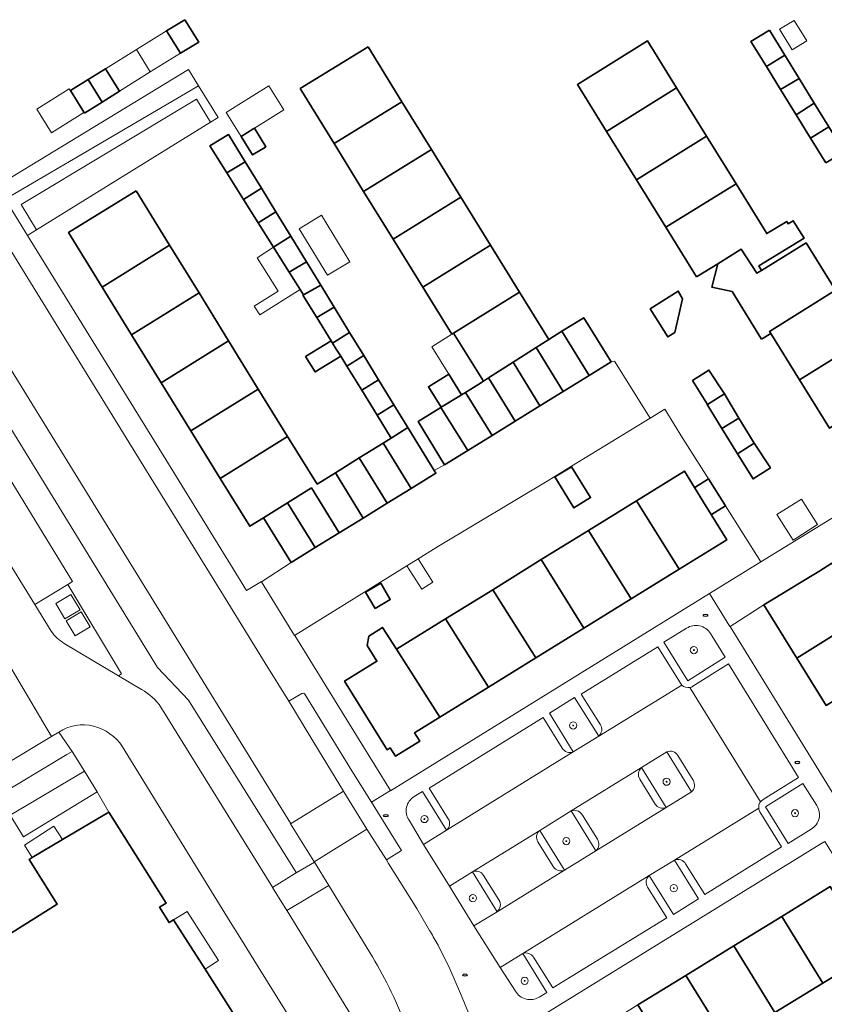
# Model space of a CAD drawing. Extents: x 147051 to 149075, y 463071 to 465537.
# Tile 226 of 229: x 147724 to 147813, y 465053 to 465163. Entities that reach past the tile are written whole.
import ezdxf

# ---------------------------------------------------------------- set-up
doc = ezdxf.new("R2010")
doc.units = 0
doc.header["$LTSCALE"] = 0.5
doc.layers.get('0').update_dxf_attribs({"linetype": 'CONTINUOUS'})
for name, color, linetype, lineweight in [('B-PV-GR-BEPLANTING_CULTUUR_BOSPLANTSOEN-GV', 252, 'CONTINUOUS', 18), ('B-PV-GR-BEPLANTING_CULTUUR_HEESTERS-GV', 252, 'CONTINUOUS', 18), ('B-PV-GR-BOOM-S', 252, 'CONTINUOUS', 25), ('B-PV-GR-GROENVOORZIENING-GV', 252, 'CONTINUOUS', 18), ('B-PV-IE-MEUBILAIR-S', 252, 'CONTINUOUS', 25), ('B-PV-OG-BEBOUWING-GV', 6, 'CONTINUOUS', 35), ('B-PV-OG-BEBOUWING_LUIFEL-GV', 6, 'CONTINUOUS', 18), ('B-PV-OG-TERREIN_BEGROEID-GV', 252, 'CONTINUOUS', 18), ('B-PV-OG-TERREIN_ERF-GV', 252, 'CONTINUOUS', 18), ('B-PV-VH-GESLOTENVERHARDING-GV', 252, 'CONTINUOUS', 18), ('B-PV-VH-GESLOTENVERHARDING_ASFALT-GV', 252, 'CONTINUOUS', 18), ('B-PV-VH-OPENVERHARDING-GV', 252, 'CONTINUOUS', 18), ('B-PV-VH-OPENVERHARDING_BETONSTRAATSTEEN-GV', 252, 'CONTINUOUS', 18), ('B-PV-VH-OPENVERHARDING_TEGEL-GV', 252, 'CONTINUOUS', 18)]:
    doc.layers.add(name, color=color, linetype=linetype, lineweight=lineweight)
doc.styles.add('NLCS-ISO', font='NLCS-ISO.ttf')

# ---------------------------------------------------------------- blocks, each defined once
blk = doc.blocks.new('SIE-MEUBILAIR_PUT-SO')
blk.add_ellipse((0, 0), major_axis=(1.25, 0), ratio=0.54)
blk = doc.blocks.new('SGR-BOOM_GBKN-SO')
at = {"linetype": 'ByBlock', "lineweight": 18}
h = blk.add_hatch(color=0, dxfattribs=at)
h.dxf.hatch_style = 1
edge = h.paths.add_edge_path()
edge.add_arc((0, 0), 0.25, 0, 360)
at = {"color": 0, "linetype": 'ByBlock', "lineweight": 18}
for radius in [2, 0.25]:
    blk.add_circle((0, 0), radius, dxfattribs=at)
at = {"color": 0, "linetype": 'ByBlock', "lineweight": 18, "style": 'NLCS-ISO'}
blk.add_attdef('SOORT', (2.5, 0), '', height=1.5, dxfattribs=at)

msp = doc.modelspace()

# ---------------------------------------------------------------- linework, layer by layer
at = {"layer": 'B-PV-GR-BEPLANTING_CULTUUR_BOSPLANTSOEN-GV', "flags": 128}
msp.add_lwpolyline([(147743.298, 465154.454), (147723.716, 465142.671), (147725.449, 465139.862), (147744.872, 465151.885)], close=True, dxfattribs=at)
at = {"layer": 'B-PV-GR-BEPLANTING_CULTUUR_HEESTERS-GV', "flags": 128}
for points in [[(147744.872, 465151.885), (147745.712, 465152.405), (147743.54, 465155.95), (147742.694, 465155.44), (147729.582, 465147.749), (147721.954, 465143.275), (147722.125, 465142.973), (147724.432, 465139.233), (147724.672, 465139.381), (147725.449, 465139.862), (147723.716, 465142.671), (147743.298, 465154.454)], [(147730.796, 465079.376), (147722.516, 465074.471), (147723.977, 465072.067), (147732.224, 465077.082)]]:
    msp.add_lwpolyline(points, close=True, dxfattribs=at)
for points in [[(147738.967, 465090.962), (147717.202, 465126.354)], [(147718.143, 465119.056), (147729.475, 465100.577)], [(147729.475, 465100.577), (147728.938, 465100.255)], [(147728.938, 465100.255), (147734.939, 465090.26)], [(147742.421, 465087.31), (147738.967, 465090.962)], [(147734.939, 465090.26), (147734.612, 465090.04)], [(147734.612, 465090.04), (147737.175, 465088.511)], [(147739.334, 465086.545), (147751.772, 465066.431)], [(147754.424, 465068.054), (147742.421, 465087.31)], [(147751.804, 465066.379), (147754.447, 465068.017)], [(147754.447, 465068.017), (147754.424, 465068.054)], [(147751.772, 465066.431), (147751.804, 465066.379)]]:
    msp.add_lwpolyline(points, dxfattribs=at)
at = {"layer": 'B-PV-GR-BEPLANTING_CULTUUR_HEESTERS-GV'}
msp.add_lwpolyline([(147737.175, 465088.511, -0.1185468), (147739.334, 465086.545)], format="xyb", dxfattribs=at)
at = {"layer": 'B-PV-GR-GROENVOORZIENING-GV', "flags": 128}
for points in [[(147798.018, 465095.358), (147795.48, 465093.788), (147798.154, 465089.479), (147802.318, 465092.114), (147800.681, 465094.773)], [(147812.547, 465075.558), (147811.009, 465078.027), (147806.819, 465075.419), (147809.361, 465071.308), (147811.93, 465072.906)], [(147767.043, 465073.903), (147768.659, 465071.211), (147771.198, 465072.795), (147768.536, 465077.131), (147767.62, 465076.57)], [(147781.555, 465054.153), (147782.427, 465054.676), (147779.728, 465059.016), (147777.21, 465057.461), (147778.913, 465054.83)]]:
    msp.add_lwpolyline(points, dxfattribs=at)
at = {"layer": 'B-PV-GR-GROENVOORZIENING-GV'}
for points in [[(147800.681, 465094.773, 0.4149658), (147798.018, 465095.358)], [(147767.62, 465076.57, 0.4308534), (147767.043, 465073.903)], [(147811.93, 465072.906, 0.4317172), (147812.547, 465075.558)], [(147778.913, 465054.83, 0.424186), (147781.555, 465054.153)]]:
    msp.add_lwpolyline(points, format="xyb", dxfattribs=at)
at = {"layer": 'B-PV-GR-GROENVOORZIENING-GV', "flags": 128}
for points in [[(147788.21, 465083.315), (147785.52, 465087.623), (147782.696, 465085.881), (147785.373, 465081.533)], [(147792.982, 465079.783), (147795.746, 465075.341), (147798.551, 465077.078), (147795.797, 465081.542)], [(147781.621, 465072.774), (147784.396, 465068.33), (147787.875, 465070.488), (147785.135, 465074.946)], [(147793.857, 465067.724), (147796.546, 465063.387), (147799.365, 465065.129), (147796.662, 465069.452)], [(147771.558, 465066.541), (147774.283, 465062.127), (147776.864, 465063.676), (147774.125, 465068.152)]]:
    msp.add_lwpolyline(points, close=True, dxfattribs=at)
at = {"layer": 'B-PV-OG-BEBOUWING-GV', "flags": 128}
for points in [[(147741.994, 465163.325), (147739.959, 465162.064), (147741.502, 465159.574), (147743.548, 465160.818)], [(147807.278, 465162.164), (147805.206, 465160.898), (147806.932, 465158.093), (147808.981, 465159.379)], [(147762.451, 465160.295), (147754.883, 465155.624), (147758.665, 465149.497), (147766.233, 465154.167)], [(147796.899, 465155.712), (147793.645, 465160.968), (147785.833, 465156.078), (147789.081, 465150.832)], [(147810.576, 465156.771), (147808.981, 465159.379), (147806.932, 465158.093), (147808.519, 465155.513)], [(147732.76, 465154.108), (147734.725, 465155.326), (147733.161, 465157.85), (147731.196, 465156.632)], [(147808.519, 465155.513), (147810.243, 465152.711), (147812.279, 465153.984), (147810.576, 465156.771)], [(147730.795, 465152.89), (147732.76, 465154.108), (147731.196, 465156.632), (147729.231, 465155.414)], [(147792.432, 465145.42), (147800.239, 465150.318), (147796.899, 465155.712), (147789.081, 465150.832)], [(147766.233, 465154.167), (147758.665, 465149.497), (147761.966, 465144.148), (147769.541, 465148.808)], [(147812.279, 465153.984), (147810.243, 465152.711), (147811.845, 465150.107), (147813.881, 465151.364)], [(147748.286, 465150.282), (147749.568, 465148.216), (147750.992, 465149.099), (147751.053, 465149.137), (147749.771, 465151.204), (147749.71, 465151.166)], [(147813.56, 465147.321), (147815.593, 465148.564), (147813.881, 465151.364), (147811.845, 465150.107)], [(147748.74, 465147.458), (147746.878, 465150.501), (147744.803, 465149.235), (147746.7, 465146.21)], [(147803.543, 465144.982), (147800.239, 465150.318), (147792.432, 465145.42), (147795.701, 465140.14)], [(147761.966, 465144.148), (147765.252, 465138.825), (147772.81, 465143.512), (147769.541, 465148.808)], [(147750.553, 465144.493), (147748.74, 465147.458), (147746.7, 465146.21), (147748.552, 465143.258)], [(147799.137, 465134.59), (147801.506, 465136.057), (147804.122, 465137.676), (147805.878, 465135.011), (147806.392, 465135.329), (147806.083, 465135.816), (147811.162, 465138.925), (147809.919, 465140.869), (147809.357, 465140.53), (147809.198, 465140.794), (147806.973, 465139.442), (147803.543, 465144.982), (147795.701, 465140.14)], [(147736.559, 465144.206), (147729.017, 465139.558), (147732.776, 465133.459), (147740.301, 465138.135)], [(147748.552, 465143.258), (147750.189, 465140.648), (147752.166, 465141.857), (147750.553, 465144.493)], [(147772.81, 465143.512), (147765.252, 465138.825), (147768.562, 465133.462), (147776.119, 465138.15)], [(147753.829, 465139.138), (147752.166, 465141.857), (147750.189, 465140.648), (147751.909, 465137.905)], [(147755.581, 465136.274), (147753.829, 465139.138), (147751.909, 465137.905), (147753.654, 465135.122)], [(147732.776, 465133.459), (147736.056, 465128.137), (147743.586, 465132.805), (147740.301, 465138.135)], [(147771.817, 465128.188), (147772.012, 465128.309), (147779.369, 465132.884), (147776.119, 465138.15), (147768.562, 465133.462)], [(147806.384, 465127.65), (147807.419, 465128.29), (147807.284, 465128.505), (147814.632, 465133.098), (147811.354, 465138.398), (147806.392, 465135.329), (147805.878, 465135.011), (147804.122, 465137.676), (147801.506, 465136.057), (147800.826, 465133.453), (147803.103, 465132.957)], [(147753.654, 465135.122), (147754.876, 465133.173), (147755.242, 465132.59), (147757.172, 465133.673), (147755.581, 465136.274)], [(147755.192, 465132.562), (147756.738, 465130.054), (147758.664, 465131.233), (147757.172, 465133.673), (147755.242, 465132.59)], [(147743.586, 465132.805), (147736.056, 465128.137), (147739.362, 465122.773), (147746.891, 465127.442)], [(147772.012, 465128.309), (147775.343, 465122.953), (147775.895, 465123.307), (147778.66, 465125.078), (147781.208, 465126.71), (147782.621, 465127.615), (147779.369, 465132.884)], [(147793.941, 465131.014), (147795.922, 465127.895), (147796.715, 465128.399), (147797.56, 465132.151), (147797.083, 465133.011)], [(147807.419, 465128.29), (147810.633, 465123.093), (147817.983, 465127.682), (147814.632, 465133.098), (147807.284, 465128.505)], [(147758.332, 465127.47), (147758.454, 465127.271), (147758.49, 465127.213), (147760.398, 465128.398), (147758.664, 465131.233), (147756.738, 465130.054)], [(147787.136, 465123.575), (147789.594, 465125.092), (147786.543, 465130.036), (147784.1, 465128.528)], [(147760.398, 465128.398), (147758.49, 465127.213), (147758.912, 465126.528), (147759.4, 465125.737), (147760.078, 465124.637), (147761.985, 465125.804)], [(147782.621, 465127.615), (147781.208, 465126.71), (147784.253, 465121.796), (147787.136, 465123.575), (147784.1, 465128.528)], [(147750.202, 465122.071), (147746.891, 465127.442), (147739.362, 465122.773), (147742.673, 465117.4)], [(147755.475, 465125.709), (147756.543, 465123.977), (147759.4, 465125.737), (147758.912, 465126.528), (147758.49, 465127.213), (147758.454, 465127.271), (147758.332, 465127.47)], [(147817.983, 465127.682), (147810.633, 465123.093), (147813.978, 465117.685), (147821.347, 465122.243)], [(147778.66, 465125.078), (147781.645, 465120.186), (147784.253, 465121.796), (147781.208, 465126.71)], [(147763.638, 465123.102), (147761.985, 465125.804), (147760.078, 465124.637), (147761.749, 465121.927)], [(147781.645, 465120.186), (147778.66, 465125.078), (147775.895, 465123.307), (147778.892, 465118.486)], [(147771.464, 465123.724), (147769.204, 465122.329), (147770.621, 465120.034), (147772.781, 465121.367), (147772.881, 465121.429)], [(147798.677, 465123.042), (147800.34, 465120.353), (147801.468, 465121.051), (147802.239, 465121.527), (147800.518, 465124.181)], [(147763.463, 465119.146), (147765.351, 465120.302), (147763.638, 465123.102), (147761.749, 465121.927)], [(147773.326, 465121.703), (147776.312, 465116.894), (147778.892, 465118.486), (147775.895, 465123.307), (147775.343, 465122.953), (147775.132, 465122.818), (147773.928, 465122.074)], [(147753.465, 465116.775), (147750.202, 465122.071), (147742.673, 465117.4), (147745.942, 465112.097)], [(147772.881, 465121.429), (147772.781, 465121.367), (147770.621, 465120.034), (147770.583, 465120.01), (147773.582, 465115.209), (147776.312, 465116.894), (147773.326, 465121.703)], [(147801.962, 465117.666), (147803.834, 465118.836), (147802.239, 465121.527), (147801.468, 465121.051), (147800.34, 465120.353), (147800.312, 465120.334)], [(147766.906, 465117.759), (147765.351, 465120.302), (147763.463, 465119.146), (147765.037, 465116.593)], [(147770.583, 465120.01), (147768.033, 465118.437), (147771.007, 465113.62), (147773.582, 465115.209)], [(147803.717, 465114.829), (147805.581, 465116.04), (147803.834, 465118.836), (147801.962, 465117.666)], [(147764.179, 465115.994), (147767.272, 465110.966), (147770.038, 465112.668), (147769.854, 465112.967), (147766.906, 465117.759), (147765.037, 465116.593), (147764.151, 465116.04)], [(147759.224, 465106.014), (147761.907, 465107.665), (147758.806, 465112.704), (147756.79, 465111.446), (147753.465, 465116.775), (147745.942, 465112.097), (147749.24, 465106.746), (147750.789, 465107.701), (147753.461, 465109.369), (147756.134, 465111.036)], [(147764.151, 465116.04), (147761.479, 465114.372), (147764.589, 465109.316), (147767.272, 465110.966), (147764.179, 465115.994)], [(147805.581, 465116.04), (147803.717, 465114.829), (147805.447, 465112.032), (147807.373, 465113.283)], [(147761.907, 465107.665), (147764.589, 465109.316), (147761.479, 465114.372), (147758.806, 465112.704)], [(147785.178, 465113.391), (147783.31, 465112.25), (147785.443, 465108.792), (147787.306, 465109.941)], [(147800.769, 465108.057), (147799.909, 465109.451), (147798.91, 465111.069), (147797.781, 465112.899), (147792.425, 465109.588), (147797.187, 465101.946), (147802.51, 465105.237)], [(147800.769, 465108.057), (147800.787, 465108.068), (147802.357, 465109.037), (147800.465, 465112.028), (147798.928, 465111.08), (147798.91, 465111.069), (147799.909, 465109.451)], [(147756.541, 465104.364), (147759.224, 465106.014), (147756.134, 465111.036), (147753.461, 465109.369)], [(147792.425, 465109.588), (147787.069, 465106.277), (147791.823, 465098.63), (147797.187, 465101.946)], [(147750.789, 465107.701), (147753.858, 465102.713), (147756.541, 465104.364), (147753.461, 465109.369)], [(147787.069, 465106.277), (147781.788, 465103.013), (147786.559, 465095.376), (147791.823, 465098.63)], [(147781.18, 465092.051), (147786.559, 465095.376), (147781.788, 465103.013), (147776.369, 465099.662)], [(147806.652, 465097.974), (147810.323, 465092.019), (147817.865, 465096.745), (147814.251, 465102.607), (147812.782, 465101.701), (147811.656, 465101.017)], [(147763.237, 465097.563), (147764.94, 465098.568), (147763.868, 465100.386), (147762.164, 465099.382)], [(147781.18, 465092.051), (147776.369, 465099.662), (147771.087, 465096.397), (147775.897, 465088.784)], [(147771.087, 465096.397), (147765.642, 465093.032), (147770.474, 465085.432), (147775.897, 465088.784)], [(147821.141, 465091.431), (147817.865, 465096.745), (147810.323, 465092.019), (147813.585, 465086.727)], [(147764.93, 465082.005), (147765.509, 465081.069), (147768.231, 465082.752), (147767.652, 465083.688), (147770.474, 465085.432), (147765.642, 465093.032), (147764.059, 465095.443), (147762.532, 465094.453), (147762.364, 465093.415), (147763.442, 465091.671), (147759.839, 465089.444), (147764.573, 465081.784)], [(147818.647, 465059.048), (147815.604, 465063.99), (147817.398, 465065.096), (147816.148, 465067.142), (147814.342, 465066.039), (147814.057, 465066.501), (147808.636, 465063.163), (147813.225, 465055.71)], [(147803.288, 465059.87), (147807.878, 465052.417), (147813.225, 465055.71), (147808.636, 465063.163)], [(147797.941, 465056.578), (147802.53, 465049.124), (147807.878, 465052.417), (147803.288, 465059.87)], [(147792.593, 465053.285), (147797.183, 465045.831), (147802.53, 465049.124), (147797.941, 465056.578)]]:
    msp.add_lwpolyline(points, close=True, dxfattribs=at)
msp.add_lwpolyline([(147723.325, 465049.541), (147724.233, 465050.111), (147725.244, 465050.745), (147727.213, 465047.607), (147730.476, 465042.408), (147738.422, 465047.282), (147740.318, 465044.162), (147740.743, 465044.424), (147743.763, 465046.284), (147745.559, 465047.39), (147749.145, 465049.598), (147744.256, 465057.265), (147740.745, 465062.772), (147740.736, 465062.786), (147740.244, 465062.477), (147739.173, 465064.183), (147739.901, 465064.64), (147733.516, 465074.816), (147728.347, 465071.741), (147724.974, 465069.735), (147724.633, 465069.532), (147727.759, 465064.55), (147717.888, 465058.356)], dxfattribs=at)
at = {"layer": 'B-PV-OG-BEBOUWING_LUIFEL-GV', "flags": 128}
for points in [[(147808.408, 465162.257), (147809.813, 465159.96), (147811.429, 465160.948), (147810.025, 465163.245)], [(147738.138, 465157.488), (147741.502, 465159.574), (147739.959, 465162.064), (147736.595, 465159.979)], [(147733.161, 465157.85), (147734.725, 465155.326), (147738.138, 465157.488), (147736.595, 465159.979)], [(147746.629, 465152.953), (147748.286, 465150.282), (147749.71, 465151.166), (147749.771, 465151.204), (147753.058, 465153.243), (147751.396, 465155.922), (147748.046, 465153.849)], [(147725.477, 465153.337), (147727.111, 465150.7), (147730.737, 465152.948), (147729.103, 465155.584)], [(147757.254, 465141.485), (147754.778, 465139.979), (147757.943, 465134.775), (147760.419, 465136.281)], [(147751.909, 465137.905), (147750.061, 465136.718), (147752.435, 465133.021), (147749.738, 465131.346), (147750.38, 465130.354), (147754.876, 465133.173), (147753.654, 465135.122)], [(147771.464, 465123.724), (147772.881, 465121.429), (147773.928, 465122.074), (147773.948, 465122.087), (147775.132, 465122.818), (147775.343, 465122.953), (147772.012, 465128.309), (147771.817, 465128.188), (147769.566, 465126.799)], [(147810.844, 465109.782), (147808.102, 465108.044), (147809.909, 465105.194), (147812.651, 465106.932)], [(147768.05, 465103.095), (147766.784, 465102.311), (147768.452, 465099.71), (147769.706, 465100.514)], [(147724.974, 465069.735), (147728.347, 465071.741), (147727.392, 465073.23), (147724.091, 465071.112)], [(147740.745, 465062.772), (147744.256, 465057.265), (147745.77, 465058.237), (147742.244, 465063.733)]]:
    msp.add_lwpolyline(points, close=True, dxfattribs=at)
at = {"layer": 'B-PV-OG-TERREIN_BEGROEID-GV', "flags": 128}
for points in [[(147721.954, 465143.275), (147729.582, 465147.749), (147742.694, 465155.44), (147743.54, 465155.95), (147742.42, 465157.779), (147721.256, 465144.922), (147721.252, 465144.911), (147721.084, 465144.809), (147721.162, 465144.671)], [(147711.462, 465135.704), (147717.202, 465126.354), (147738.967, 465090.962), (147742.421, 465087.31), (147754.424, 465068.054), (147754.447, 465068.017), (147756.024, 465068.965), (147756.476, 465069.237), (147756.452, 465069.277), (147756.416, 465069.335), (147753.813, 465073.525), (147753.788, 465073.566), (147736.857, 465101.053), (147714.315, 465137.634), (147713.755, 465137.296), (147712.92, 465136.791), (147712.548, 465136.597), (147711.358, 465135.871)], [(147723.381, 465077.984), (147721.18, 465076.669), (147722.516, 465074.471), (147730.796, 465079.376), (147729.428, 465081.599), (147728.816, 465081.233)]]:
    msp.add_lwpolyline(points, close=True, dxfattribs=at)
for points in [[(147758.079, 465066.632), (147757.64, 465066.37)], [(147762.661, 465059.141), (147758.079, 465066.632)], [(147757.64, 465066.37), (147753.395, 465063.83)], [(147753.395, 465063.83), (147753.409, 465063.807)], [(147753.409, 465063.807), (147762.023, 465049.759)]]:
    msp.add_lwpolyline(points, dxfattribs=at)
at = {"layer": 'B-PV-OG-TERREIN_BEGROEID-GV'}
msp.add_lwpolyline([(147766.627, 465051.164, 0.0411145), (147762.661, 465059.141)], format="xyb", dxfattribs=at)
at = {"layer": 'B-PV-OG-TERREIN_ERF-GV', "flags": 128}
for points in [[(147748.286, 465150.282), (147749.71, 465151.166), (147749.771, 465151.204), (147751.053, 465149.137), (147750.992, 465149.099), (147749.568, 465148.216)], [(147793.941, 465131.014), (147797.083, 465133.011), (147797.56, 465132.151), (147796.715, 465128.399), (147795.922, 465127.895)], [(147798.677, 465123.042), (147800.518, 465124.181), (147802.239, 465121.527), (147803.834, 465118.836), (147805.581, 465116.04), (147807.373, 465113.283), (147805.447, 465112.032), (147803.717, 465114.829), (147801.962, 465117.666), (147800.312, 465120.334), (147800.34, 465120.353)], [(147802.357, 465109.037), (147800.787, 465108.068), (147800.769, 465108.057), (147802.51, 465105.237), (147797.187, 465101.946), (147791.823, 465098.63), (147786.559, 465095.376), (147781.18, 465092.051), (147775.897, 465088.784), (147770.474, 465085.432), (147767.652, 465083.688), (147768.231, 465082.752), (147765.509, 465081.069), (147764.93, 465082.005), (147764.573, 465081.784), (147759.839, 465089.444), (147763.442, 465091.671), (147762.364, 465093.415), (147762.532, 465094.453), (147764.059, 465095.443), (147765.642, 465093.032), (147771.087, 465096.397), (147776.369, 465099.662), (147781.788, 465103.013), (147787.069, 465106.277), (147792.425, 465109.588), (147797.781, 465112.899), (147798.91, 465111.069), (147798.928, 465111.08), (147800.465, 465112.028), (147797.617, 465116.531), (147795.589, 465119.826), (147793.956, 465118.812), (147785.175, 465113.44), (147783.136, 465112.193), (147782.646, 465111.893), (147770.331, 465104.507), (147768.05, 465103.095), (147766.784, 465102.311), (147754.252, 465094.551), (147754.265, 465094.53), (147761.455, 465082.889), (147764.945, 465077.215), (147764.947, 465077.216), (147764.954, 465077.203), (147800.589, 465099.234), (147806.318, 465102.775)], [(147785.178, 465113.391), (147787.306, 465109.941), (147785.443, 465108.792), (147783.31, 465112.25)], [(147763.237, 465097.563), (147762.164, 465099.382), (147763.868, 465100.386), (147764.94, 465098.568)], [(147814.375, 465070.043), (147813.449, 465071.54), (147813.015, 465071.273), (147777.294, 465049.235), (147780.128, 465044.628), (147782.133, 465045.862), (147781.695, 465046.574), (147787.246, 465049.992), (147792.593, 465053.285), (147797.941, 465056.578), (147803.288, 465059.87), (147808.636, 465063.163), (147814.057, 465066.501), (147814.342, 465066.039), (147816.148, 465067.142)]]:
    msp.add_lwpolyline(points, close=True, dxfattribs=at)
for points in [[(147813.585, 465086.727), (147810.323, 465092.019), (147806.652, 465097.974), (147806.225, 465097.714), (147802.879, 465095.53), (147817.419, 465071.895)], [(147826.157, 465050.868), (147824.521, 465053.522), (147820.481, 465060.052), (147817.482, 465064.958), (147817.398, 465065.096), (147815.604, 465063.99), (147818.647, 465059.048), (147813.225, 465055.71), (147807.878, 465052.417)]]:
    msp.add_lwpolyline(points, dxfattribs=at)
at = {"layer": 'B-PV-VH-GESLOTENVERHARDING-GV', "flags": 128}
for points in [[(147728.596, 465096.416), (147730.3, 465097.425), (147729.28, 465099.121), (147727.596, 465098.103)], [(147731.436, 465095.505), (147730.442, 465097.179), (147728.747, 465096.163), (147729.76, 465094.489)]]:
    msp.add_lwpolyline(points, close=True, dxfattribs=at)
at = {"layer": 'B-PV-VH-GESLOTENVERHARDING_ASFALT-GV', "flags": 128}
msp.add_lwpolyline([(147756.923, 465081.73), (147753.607, 465087.219), (147750.981, 465091.453), (147746.811, 465098.247), (147737.723, 465112.945), (147719.801, 465142.017), (147716.754, 465146.949), (147715.323, 465149.274), (147715.099, 465149.143), (147709.272, 465145.752), (147713.498, 465138.979), (147714.315, 465137.634), (147736.857, 465101.053), (147753.788, 465073.566), (147753.813, 465073.525), (147759.308, 465076.91), (147759.72, 465077.164)], close=True, dxfattribs=at)
for points in [[(147697.272, 465131.903), (147698.292, 465130.269), (147699.498, 465128.318), (147703.681, 465121.548), (147709.992, 465111.334), (147710.328, 465110.79), (147722.736, 465090.71), (147722.989, 465090.279), (147727.111, 465083.257), (147727.944, 465083.758)], [(147727.071, 465095.029), (147725.259, 465097.993), (147713.559, 465116.912), (147704.591, 465131.467), (147704.496, 465131.635), (147704.182, 465132.191)], [(147680.419, 465128.776), (147688.232, 465116.085), (147695.587, 465104.066), (147713.517, 465075.165), (147718.493, 465078.106), (147721.996, 465080.182), (147727.111, 465083.257), (147722.989, 465090.279)], [(147737.175, 465088.511), (147734.612, 465090.04), (147728.545, 465093.645)], [(147762.023, 465049.759), (147753.409, 465063.807), (147753.395, 465063.83), (147751.804, 465066.379), (147751.772, 465066.431), (147739.334, 465086.545)], [(147735.042, 465082.124), (147740.531, 465073.202), (147747.076, 465062.564), (147748.129, 465060.857), (147750.18, 465057.548), (147753.118, 465052.793), (147756.286, 465047.628)], [(147769.32, 465061.605), (147767.892, 465064.05), (147764.744, 465069.095), (147764.516, 465069.473), (147762.321, 465072.913), (147756.452, 465069.277), (147756.476, 465069.237), (147758.079, 465066.632), (147762.661, 465059.141)], [(147774.102, 465051.31), (147772.781, 465054.564), (147771.603, 465057.313), (147770.287, 465059.95), (147769.736, 465060.892)]]:
    msp.add_lwpolyline(points, dxfattribs=at)
at = {"layer": 'B-PV-VH-GESLOTENVERHARDING_ASFALT-GV'}
for points in [[(147728.545, 465093.645, -0.1021562), (147727.071, 465095.029)], [(147739.334, 465086.545, 0.1185468), (147737.175, 465088.511)], [(147727.944, 465083.758, -0.2119985), (147731.802, 465084.412)], [(147731.802, 465084.412, -0.1895658), (147735.042, 465082.124)], [(147769.736, 465060.892, 0.0047958), (147769.32, 465061.605)], [(147762.661, 465059.141, -0.0411145), (147766.627, 465051.164)]]:
    msp.add_lwpolyline(points, format="xyb", dxfattribs=at)
at = {"layer": 'B-PV-VH-OPENVERHARDING-GV', "flags": 128}
msp.add_lwpolyline([(147802.862, 465095.557), (147802.879, 465095.53), (147806.225, 465097.714), (147806.652, 465097.974), (147811.656, 465101.017), (147812.782, 465101.701), (147814.251, 465102.607), (147818.101, 465104.988), (147821.945, 465107.378), (147832.721, 465113.95), (147830.442, 465117.589), (147809.565, 465104.77), (147806.318, 465102.775), (147800.589, 465099.234)], close=True, dxfattribs=at)
for points in [[(147769.736, 465060.892), (147770.287, 465059.95), (147771.603, 465057.313), (147772.781, 465054.564), (147774.102, 465051.31), (147775.326, 465048.021), (147777.294, 465049.235), (147813.015, 465071.273), (147813.449, 465071.54), (147814.375, 465070.043), (147815.005, 465070.426), (147817.419, 465071.895), (147802.879, 465095.53), (147802.862, 465095.557), (147800.589, 465099.234), (147764.954, 465077.203), (147764.947, 465077.216), (147764.945, 465077.215), (147762.84, 465075.91), (147766.184, 465070.513), (147764.516, 465069.473), (147764.744, 465069.095), (147767.892, 465064.05), (147769.32, 465061.605)], [(147800.681, 465094.773), (147802.318, 465092.114), (147798.154, 465089.479), (147795.48, 465093.788), (147798.018, 465095.358)], [(147788.41, 465084.582), (147786.266, 465087.999), (147794.815, 465093.286), (147797.333, 465089.216)], [(147797.333, 465089.216), (147794.815, 465093.286), (147786.266, 465087.999), (147788.41, 465084.582)], [(147798.711, 465088.87), (147802.687, 465091.367), (147810.509, 465078.7), (147806.553, 465076.212)], [(147806.553, 465076.212), (147810.509, 465078.7), (147802.687, 465091.367), (147798.711, 465088.87)], [(147797.487, 465089.011), (147788.21, 465083.315), (147785.373, 465081.533), (147771.198, 465072.795), (147768.659, 465071.211), (147771.558, 465066.541), (147774.125, 465068.152), (147781.621, 465072.774), (147785.135, 465074.946), (147792.982, 465079.783), (147795.797, 465081.542)], [(147788.21, 465083.315), (147797.487, 465089.011)], [(147806.284, 465075.981), (147798.389, 465088.739)], [(147798.389, 465088.739), (147806.284, 465075.981)], [(147785.373, 465081.533), (147782.696, 465085.881), (147785.52, 465087.623), (147788.21, 465083.315)], [(147771.409, 465074.072), (147769.284, 465077.495), (147782.014, 465085.381), (147784.135, 465081.956)], [(147784.135, 465081.956), (147782.014, 465085.381), (147769.284, 465077.495), (147771.409, 465074.072)], [(147771.198, 465072.795), (147785.373, 465081.533)], [(147795.797, 465081.542), (147798.551, 465077.078)], [(147798.741, 465078.372), (147797.036, 465081.142)], [(147797.036, 465081.142), (147798.741, 465078.372)], [(147792.982, 465079.783), (147785.135, 465074.946)], [(147795.746, 465075.341), (147792.982, 465079.783)], [(147794.495, 465075.722), (147792.795, 465078.481)], [(147792.795, 465078.481), (147794.495, 465075.722)], [(147811.93, 465072.906), (147809.361, 465071.308), (147806.819, 465075.419), (147811.009, 465078.027), (147812.547, 465075.558)], [(147767.62, 465076.57), (147768.536, 465077.131), (147771.198, 465072.795)], [(147798.551, 465077.078), (147795.746, 465075.341), (147787.875, 465070.488), (147784.396, 465068.33), (147776.864, 465063.676), (147774.283, 465062.127), (147777.21, 465057.461), (147779.728, 465059.016), (147793.857, 465067.724), (147796.662, 465069.452), (147806.069, 465075.24)], [(147787.875, 465070.488), (147795.746, 465075.341)], [(147785.135, 465074.946), (147787.875, 465070.488)], [(147788.059, 465071.776), (147786.325, 465074.573)], [(147786.325, 465074.573), (147788.059, 465071.776)], [(147806.069, 465075.24), (147796.662, 465069.452)], [(147806.196, 465074.854), (147808.615, 465070.936), (147800.043, 465065.632), (147797.907, 465069.025)], [(147797.907, 465069.025), (147800.043, 465065.632), (147808.615, 465070.936), (147806.196, 465074.854)], [(147778.913, 465054.83), (147777.21, 465057.461), (147774.283, 465062.127), (147771.558, 465066.541), (147768.659, 465071.211), (147767.043, 465073.903)], [(147781.621, 465072.774), (147774.125, 465068.152)], [(147784.396, 465068.33), (147781.621, 465072.774)], [(147781.419, 465071.492), (147783.126, 465068.725)], [(147783.126, 465068.725), (147781.419, 465071.492)], [(147796.662, 465069.452), (147799.365, 465065.129), (147796.546, 465063.387), (147793.857, 465067.724)], [(147774.125, 465068.152), (147776.864, 465063.676)], [(147777.068, 465065.001), (147775.353, 465067.738)], [(147775.353, 465067.738), (147777.068, 465065.001)], [(147776.864, 465063.676), (147784.396, 465068.33)], [(147793.857, 465067.724), (147779.728, 465059.016)], [(147793.659, 465066.433), (147795.797, 465063.007), (147783.098, 465055.177), (147780.938, 465058.617)], [(147780.938, 465058.617), (147783.098, 465055.177), (147795.797, 465063.007), (147793.659, 465066.433)], [(147779.728, 465059.016), (147782.427, 465054.676), (147781.555, 465054.153)]]:
    msp.add_lwpolyline(points, dxfattribs=at)
at = {"layer": 'B-PV-VH-OPENVERHARDING-GV'}
for points in [[(147798.018, 465095.358, -0.4149658), (147800.681, 465094.773)], [(147797.333, 465089.216, 0.0631898), (147797.487, 465089.011)], [(147797.487, 465089.011, -0.0631898), (147797.333, 465089.216)], [(147797.487, 465089.011, 0.2572184), (147798.389, 465088.739)], [(147798.389, 465088.739, -0.2572184), (147797.487, 465089.011)], [(147798.389, 465088.739, 0.090281), (147798.711, 465088.87)], [(147798.711, 465088.87, -0.090281), (147798.389, 465088.739)], [(147788.21, 465083.315, 0.3646496), (147788.41, 465084.582)], [(147788.41, 465084.582, -0.3646496), (147788.21, 465083.315)], [(147784.135, 465081.956, 0.370554), (147785.373, 465081.533)], [(147785.373, 465081.533, -0.370554), (147784.135, 465081.956)], [(147797.036, 465081.142, 0.3806269), (147795.797, 465081.542)], [(147795.797, 465081.542, -0.3806269), (147797.036, 465081.142)], [(147792.795, 465078.481, -0.3693147), (147792.982, 465079.783)], [(147792.982, 465079.783, 0.3693147), (147792.795, 465078.481)], [(147798.551, 465077.078, 0.3801896), (147798.741, 465078.372)], [(147798.741, 465078.372, -0.3801896), (147798.551, 465077.078)], [(147767.043, 465073.903, -0.4308534), (147767.62, 465076.57)], [(147795.746, 465075.341, -0.3652672), (147794.495, 465075.722)], [(147794.495, 465075.722, 0.3652672), (147795.746, 465075.341)], [(147806.284, 465075.981, 0.2009958), (147806.069, 465075.24)], [(147806.069, 465075.24, -0.2009958), (147806.284, 465075.981)], [(147806.553, 465076.212, 0.0920763), (147806.284, 465075.981)], [(147806.284, 465075.981, -0.0920763), (147806.553, 465076.212)], [(147812.547, 465075.558, -0.4317172), (147811.93, 465072.906)], [(147786.325, 465074.573, 0.3654626), (147785.135, 465074.946)], [(147785.135, 465074.946, -0.3654626), (147786.325, 465074.573)], [(147806.069, 465075.24, 0.1019357), (147806.196, 465074.854)], [(147806.196, 465074.854, -0.1019357), (147806.069, 465075.24)], [(147771.198, 465072.795, 0.3923534), (147771.409, 465074.072)], [(147771.409, 465074.072, -0.3923534), (147771.198, 465072.795)], [(147781.621, 465072.774, 0.3807883), (147781.419, 465071.492)], [(147781.419, 465071.492, -0.3807883), (147781.621, 465072.774)], [(147787.875, 465070.488, 0.3758697), (147788.059, 465071.776)], [(147788.059, 465071.776, -0.3758697), (147787.875, 465070.488)], [(147783.126, 465068.725, 0.3755106), (147784.396, 465068.33)], [(147784.396, 465068.33, -0.3755106), (147783.126, 465068.725)], [(147797.907, 465069.025, 0.3925954), (147796.662, 465069.452)], [(147796.662, 465069.452, -0.3925954), (147797.907, 465069.025)], [(147775.353, 465067.738, 0.3958032), (147774.125, 465068.152)], [(147774.125, 465068.152, -0.3958032), (147775.353, 465067.738)], [(147793.857, 465067.724, 0.368706), (147793.659, 465066.433)], [(147793.659, 465066.433, -0.368706), (147793.857, 465067.724)], [(147776.864, 465063.676, 0.3788351), (147777.068, 465065.001)], [(147777.068, 465065.001, -0.3788351), (147776.864, 465063.676)], [(147769.32, 465061.605, -0.0047958), (147769.736, 465060.892)], [(147780.938, 465058.617, 0.3531868), (147779.728, 465059.016)], [(147779.728, 465059.016, -0.3531868), (147780.938, 465058.617)], [(147781.555, 465054.153, -0.424186), (147778.913, 465054.83)]]:
    msp.add_lwpolyline(points, format="xyb", dxfattribs=at)
at = {"layer": 'B-PV-VH-OPENVERHARDING_BETONSTRAATSTEEN-GV', "flags": 128}
for points in [[(147725.259, 465097.993), (147728.938, 465100.255), (147729.475, 465100.577), (147718.143, 465119.056), (147708.854, 465134.083), (147704.591, 465131.467), (147713.559, 465116.912)], [(147750.567, 465100.527), (147754.252, 465094.551), (147766.784, 465102.311), (147768.05, 465103.095), (147770.331, 465104.507), (147782.646, 465111.893), (147783.136, 465112.193), (147785.175, 465113.44), (147793.956, 465118.812), (147789.974, 465125.176), (147789.594, 465125.092), (147787.136, 465123.575), (147784.253, 465121.796), (147781.645, 465120.186), (147778.892, 465118.486), (147776.312, 465116.894), (147773.582, 465115.209), (147771.007, 465113.62), (147769.854, 465112.967), (147770.038, 465112.668), (147767.272, 465110.966), (147764.589, 465109.316), (147761.907, 465107.665), (147759.224, 465106.014), (147756.541, 465104.364), (147753.858, 465102.713)], [(147759.72, 465077.164), (147759.308, 465076.91), (147753.813, 465073.525), (147756.416, 465069.335), (147756.452, 465069.277), (147762.321, 465072.913), (147759.767, 465077.087)]]:
    msp.add_lwpolyline(points, close=True, dxfattribs=at)
msp.add_lwpolyline([(147755.063, 465088.059), (147753.607, 465087.219), (147756.923, 465081.73), (147759.72, 465077.164), (147759.767, 465077.087), (147762.321, 465072.913), (147764.516, 465069.473), (147766.184, 465070.513), (147762.84, 465075.91), (147760.654, 465079.438), (147755.397, 465087.976)], dxfattribs=at)
at = {"layer": 'B-PV-VH-OPENVERHARDING_BETONSTRAATSTEEN-GV'}
for points in [[(147755.326, 465088.052, 0.2928753), (147755.063, 465088.059)], [(147755.397, 465087.976, 0.1017024), (147755.326, 465088.052)]]:
    msp.add_lwpolyline(points, format="xyb", dxfattribs=at)
at = {"layer": 'B-PV-VH-OPENVERHARDING_TEGEL-GV', "flags": 128}
for points in [[(147755.397, 465087.976), (147760.654, 465079.438), (147762.84, 465075.91), (147764.945, 465077.215), (147761.455, 465082.889), (147754.265, 465094.53), (147754.252, 465094.551), (147750.567, 465100.527), (147750.543, 465100.567), (147748.904, 465099.556), (147740.171, 465113.719), (147724.432, 465139.233), (147722.125, 465142.973)], [(147719.801, 465142.017), (147737.723, 465112.945), (147746.811, 465098.247), (147750.981, 465091.453), (147753.607, 465087.219), (147755.063, 465088.059)], [(147728.938, 465100.255), (147725.259, 465097.993)], [(147734.939, 465090.26), (147728.938, 465100.255)], [(147725.259, 465097.993), (147727.071, 465095.029)], [(147728.545, 465093.645), (147734.612, 465090.04)], [(147734.612, 465090.04), (147734.939, 465090.26)], [(147723.381, 465077.984), (147728.816, 465081.233), (147729.428, 465081.599), (147727.944, 465083.758), (147727.111, 465083.257), (147721.996, 465080.182)], [(147727.944, 465083.758), (147729.428, 465081.599), (147730.796, 465079.376), (147732.224, 465077.082), (147733.516, 465074.816), (147739.901, 465064.64), (147739.173, 465064.183), (147740.244, 465062.477), (147740.736, 465062.786), (147740.745, 465062.772), (147744.256, 465057.265), (147749.145, 465049.598), (147751.722, 465044.756), (147754.324, 465040.556), (147754.35, 465040.514), (147754.778, 465040.78)], [(147756.286, 465047.628), (147753.118, 465052.793), (147750.18, 465057.548), (147748.129, 465060.857), (147747.076, 465062.564), (147740.531, 465073.202), (147735.042, 465082.124)], [(147717.888, 465058.356), (147727.759, 465064.55), (147724.633, 465069.532), (147724.974, 465069.735), (147728.347, 465071.741), (147733.516, 465074.816), (147732.224, 465077.082), (147723.977, 465072.067), (147722.516, 465074.471)]]:
    msp.add_lwpolyline(points, dxfattribs=at)
for points in [[(147727.596, 465098.103), (147729.28, 465099.121), (147730.3, 465097.425), (147728.596, 465096.416)], [(147728.747, 465096.163), (147730.442, 465097.179), (147731.436, 465095.505), (147729.76, 465094.489)], [(147751.804, 465066.379), (147753.395, 465063.83), (147757.64, 465066.37), (147758.079, 465066.632), (147756.476, 465069.237), (147756.024, 465068.965), (147754.447, 465068.017)]]:
    msp.add_lwpolyline(points, close=True, dxfattribs=at)
at = {"layer": 'B-PV-VH-OPENVERHARDING_TEGEL-GV'}
for points in [[(147727.071, 465095.029, 0.1021562), (147728.545, 465093.645)], [(147755.063, 465088.059, -0.2928753), (147755.326, 465088.052)], [(147755.326, 465088.052, -0.1017024), (147755.397, 465087.976)], [(147731.802, 465084.412, 0.2119985), (147727.944, 465083.758)], [(147735.042, 465082.124, 0.1895658), (147731.802, 465084.412)]]:
    msp.add_lwpolyline(points, format="xyb", dxfattribs=at)

# ---------------------------------------------------------------- block references
at = {"layer": 'B-PV-GR-BOOM-S', "xscale": 0.2, "yscale": 0.2, "zscale": 0.2}
for p in [(147798.834, 465092.912), (147785.359, 465084.494), (147795.787, 465078.213), (147768.751, 465074.04), (147810.124, 465074.692), (147784.59, 465071.576), (147796.595, 465066.319), (147774.163, 465065.206), (147779.942, 465055.974)]:
    msp.add_blockref('SGR-BOOM_GBKN-SO', p, dxfattribs=at)
at = {"layer": 'B-PV-IE-MEUBILAIR-S', "xscale": 0.2, "yscale": 0.2, "zscale": 0.2}
for p in [(147800.133, 465096.803), (147810.39, 465080.359), (147764.435, 465074.425), (147773.276, 465056.634)]:
    msp.add_blockref('SIE-MEUBILAIR_PUT-SO', p, dxfattribs=at)

doc.saveas('drawing.dxf')
